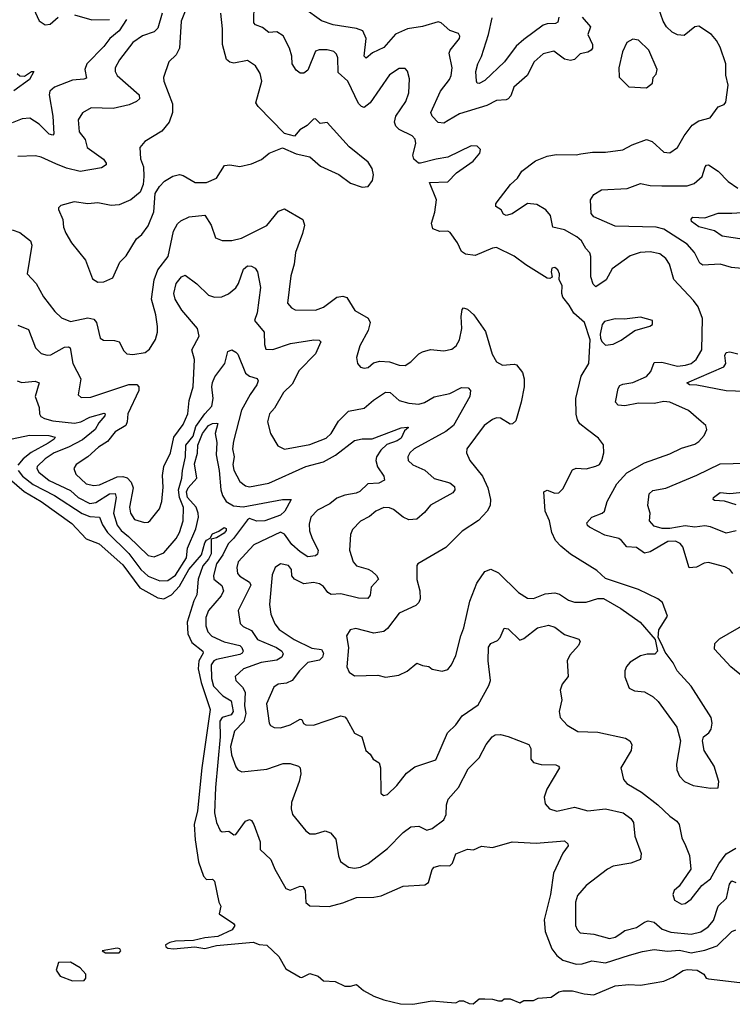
# Model space of a CAD drawing. Extents: x 2133461 to 2293071, y 753526 to 916327.
# Tile 53 of 256: x 2235254 to 2238917, y 798110 to 803172. Entities that reach past the tile are written whole.
import ezdxf

# ---------------------------------------------------------------- set-up
doc = ezdxf.new("R2010")
doc.units = 0

msp = doc.modelspace()

# ---------------------------------------------------------------- linework, layer by layer
at = {"layer": '0CON10XD'}
for points in [[(2235276.3, 803336.3), (2235355, 803165.8), (2235385, 803145.6), (2235410.6, 803149.4), (2235452, 803185)], [(2235215, 802091.4), (2235255, 802077.1), (2235310, 802035), (2235317.2, 802012.8), (2235293.3, 801865), (2235339.2, 801815), (2235377.3, 801747.3), (2235435, 801670.8), (2235469.3, 801639.3), (2235515, 801620), (2235605, 801639.2), (2235635, 801632.7), (2235649.1, 801615), (2235667.1, 801535), (2235685, 801524.8), (2235742.2, 801522.2), (2235765.3, 801515.3), (2235789.3, 801469.3), (2235805, 801454.3), (2235835, 801450.6), (2235899.1, 801460.9), (2235921.9, 801478.1), (2235951.9, 801528.1), (2235962.5, 801565), (2235962.5, 801595), (2235953.9, 801653.9), (2235931.6, 801735), (2235944.7, 801835), (2235964.4, 801885.6), (2236018, 801955), (2236045.2, 802085), (2236065, 802122.1), (2236083.1, 802136.9), (2236125, 802158.6), (2236205, 802166), (2236237.9, 802115), (2236260.2, 802050.2), (2236295, 802036.9), (2236345, 802036.5), (2236395, 802048.2), (2236525, 802113.1), (2236585, 802187.5), (2236615, 802200), (2236708.8, 802145), (2236718.8, 802115), (2236708.1, 802071.9), (2236672.2, 801975), (2236664.5, 801915), (2236647.8, 801855), (2236630.8, 801715), (2236650.9, 801690.9), (2236670.3, 801680.3), (2236775, 801678.5), (2236815, 801694.5), (2236885, 801745.3), (2236915, 801750.4), (2236935, 801742.9), (2236976, 801676), (2237045, 801636.5), (2237055.4, 801615), (2237045.3, 801574.7), (2237002.9, 801495), (2236986, 801435), (2236990, 801405), (2237005, 801386.2), (2237025, 801380.8), (2237045, 801384.2), (2237072.1, 801407.9), (2237105, 801416.5), (2237155, 801412.7), (2237205, 801395.6), (2237235, 801394.4), (2237265, 801413.3), (2237305, 801454.5), (2237325, 801464.5), (2237365, 801476.7), (2237435, 801470), (2237475, 801477.3), (2237497.5, 801495), (2237514.7, 801525.3), (2237526.8, 801585), (2237523.3, 801646.7), (2237528.8, 801681.2), (2237535, 801690), (2237555, 801683.8), (2237588.6, 801655), (2237648.4, 801568.4), (2237682.6, 801452.6), (2237705, 801413.3), (2237735, 801396.2), (2237795, 801401.4), (2237807.6, 801397.6), (2237838.7, 801358.7), (2237847.8, 801325), (2237847.3, 801285), (2237832.5, 801205), (2237805, 801110), (2237786.6, 801093.4), (2237775, 801092.5), (2237725, 801122.5), (2237705, 801124.2), (2237685, 801115.7), (2237641.9, 801085), (2237552.2, 800965), (2237551.4, 800945), (2237567.1, 800905), (2237632.7, 800825), (2237659.6, 800765), (2237673.8, 800705), (2237672.1, 800675), (2237657.7, 800645), (2237613.1, 800596.9), (2237528.3, 800541.7), (2237445, 800458), (2237301.2, 800375), (2237296, 800365), (2237295.5, 800294.5), (2237310.5, 800235), (2237312.7, 800195), (2237305.6, 800175), (2237290.4, 800159.6), (2237205, 800120.6), (2237145, 800041.4), (2237125, 800026.7), (2237075, 800018.1), (2236982.3, 800042.3), (2236953.3, 800035), (2236934, 800005), (2236944.4, 799945), (2236936, 799845), (2236947.5, 799817.5), (2236975, 799799.2), (2237095, 799801.4), (2237135, 799792.5), (2237202.3, 799802.3), (2237245, 799821.9), (2237295, 799864), (2237325, 799851.2), (2237356.4, 799846.4), (2237375, 799832.5), (2237425, 799823.3), (2237455, 799831.2), (2237474.3, 799855.7), (2237495, 799902.5), (2237521.4, 800005), (2237537.8, 800045), (2237568.3, 800181.7), (2237604.6, 800275), (2237645, 800334.3), (2237675, 800346.4), (2237715, 800328.5), (2237817.6, 800227.6), (2237865, 800198.1), (2237895, 800195.7), (2237955, 800220.5), (2238005, 800225.6), (2238029.2, 800219.2), (2238075, 800186.9), (2238105, 800176.5), (2238165, 800178.1), (2238225, 800195.7), (2238255, 800196), (2238344.1, 800144.1), (2238443.3, 800075), (2238520, 799985), (2238532.5, 799925), (2238519.3, 799910.7), (2238479.3, 799910.7), (2238445, 799901.2), (2238391.4, 799868.6), (2238372.9, 799847.1), (2238364, 799825), (2238363.9, 799793.9), (2238387.5, 799735), (2238415, 799721.2), (2238465, 799716), (2238510.3, 799690.3), (2238536.2, 799666.2), (2238631.9, 799535), (2238650.6, 799465), (2238630.6, 799345), (2238631.9, 799315), (2238645, 799282), (2238672, 799255), (2238715, 799234.4), (2238805, 799220.8), (2238845, 799222.5), (2238848, 799255), (2238824.1, 799334.1), (2238773.1, 799415), (2238762.9, 799465), (2238768.8, 799485), (2238796.7, 799505), (2238808.8, 799525), (2238813.8, 799555), (2238808, 799585), (2238705.4, 799745.4), (2238634.3, 799825), (2238612.9, 799865), (2238571.1, 799921.1), (2238555, 799960), (2238536.2, 799995), (2238540, 800035), (2238583.3, 800105), (2238558.8, 800175), (2238533.3, 800195), (2238435, 800242.5), (2238265, 800299.4), (2238219.8, 800339.8), (2238085, 800423.8), (2238035.2, 800465.2), (2238008.9, 800495), (2237990, 800535), (2237976.7, 800595), (2237955.4, 800645), (2237948, 800745), (2237965, 800752.9), (2238005, 800738.1), (2238025, 800738.6), (2238045, 800760), (2238095, 800858), (2238115, 800865.7), (2238165, 800862.5), (2238215, 800875.7), (2238234.4, 800885.6), (2238246.9, 800905), (2238256.9, 800945), (2238255.6, 800985.6), (2238229.8, 801019.8), (2238172.9, 801062.9), (2238133.4, 801093.4), (2238122, 801115), (2238114.4, 801144.4), (2238113.1, 801225), (2238140.7, 801339.3), (2238179.4, 801405), (2238185.9, 801525.9), (2238156.7, 801615), (2238102.7, 801662.7), (2238078.8, 801705), (2238045.7, 801745.7), (2238040, 801765), (2238042.5, 801805), (2238027.5, 801835), (2238028, 801865), (2238020, 801885), (2238005, 801898), (2237990, 801895), (2237986.2, 801875), (2237991.7, 801848.3), (2237978.8, 801841.2), (2237965, 801843.8), (2237855, 801911.2), (2237795, 801956.8), (2237705, 802000.9), (2237685, 801997.8), (2237595, 801959.2), (2237545, 801965.7), (2237525, 801980), (2237504.2, 802025), (2237467.1, 802077.1), (2237454.2, 802084.2), (2237413.6, 802083.6), (2237376.9, 802096.9), (2237371.1, 802125), (2237388.2, 802181.8), (2237396.7, 802245), (2237360, 802335), (2237455, 802338.6), (2237498.8, 802385), (2237585.6, 802445), (2237620, 802485), (2237623.3, 802505), (2237605, 802521.2), (2237575, 802524), (2237455.5, 802464.5), (2237394.7, 802455.3), (2237315, 802433.5), (2237304.6, 802434.6), (2237279.4, 802455), (2237274.6, 802474.6), (2237289.6, 802535), (2237286.7, 802556.7), (2237270.8, 802575), (2237205, 802607.8), (2237187.8, 802625), (2237180.5, 802645), (2237187.5, 802675), (2237238.3, 802751.7), (2237254.5, 802795), (2237257.2, 802867.2), (2237247.3, 802907.3), (2237235, 802920.8), (2237205, 802920.6), (2237155, 802888.9), (2237055, 802744.3), (2237025, 802721.1), (2237010.8, 802725), (2236995, 802741.1), (2236941.5, 802855), (2236890.6, 802900.6), (2236888.9, 802975), (2236882.5, 802995), (2236868, 803008), (2236835, 803016.7), (2236792.7, 803017.3), (2236775, 803010), (2236735, 802912.5), (2236715, 802896.2), (2236695, 802896), (2236675, 802912.5), (2236654.6, 802944.6), (2236652.1, 802985), (2236641.1, 803025), (2236608.5, 803088.5), (2236575, 803110), (2236535, 803105.8), (2236501.3, 803131.3), (2236465.5, 803145.5), (2236458.1, 803155), (2236459.3, 803255)], [(2238920, 800325), (2238903.8, 800345), (2238879.1, 800359.1), (2238795, 800381.4), (2238772.3, 800377.7), (2238732.6, 800357.4), (2238695, 800354.3), (2238661.9, 800461.9), (2238648.4, 800478.4), (2238625, 800490.5), (2238585, 800489.3), (2238495, 800436), (2238465, 800428.6), (2238425, 800457.9), (2238375, 800461.1), (2238348.2, 800495), (2238333.9, 800503.9), (2238262.3, 800522.3), (2238182.8, 800562.8), (2238172.2, 800572.2), (2238170, 800585), (2238194.3, 800615), (2238248.8, 800635), (2238260.8, 800645), (2238273.1, 800695), (2238323.4, 800785), (2238375, 800841.5), (2238466.4, 800893.6), (2238595, 800939.1), (2238655, 800969.4), (2238725, 800988.9), (2238745, 801002.9), (2238772.5, 801035), (2238786, 801065), (2238781.2, 801085), (2238756.5, 801106.5), (2238692, 801162), (2238595.3, 801205.3), (2238565, 801208.5), (2238515, 801198), (2238435, 801200.8), (2238365, 801186.1), (2238330.9, 801190.9), (2238315.7, 801205), (2238329.5, 801275), (2238339.4, 801290.6), (2238355, 801298.8), (2238405, 801306.9), (2238475, 801337.5), (2238497.6, 801362.4), (2238515, 801410), (2238555, 801411.9), (2238635, 801390.3), (2238676.2, 801395), (2238705, 801404.6), (2238730.5, 801425), (2238760.4, 801475), (2238763.1, 801635), (2238741.9, 801695), (2238718.2, 801728.2), (2238616, 801836), (2238594.4, 801915), (2238575, 801944.2), (2238545, 801968.9), (2238495, 801978.5), (2238442.5, 801975), (2238392.6, 801957.4), (2238298.7, 801891.3), (2238268.5, 801835), (2238215, 801798.6), (2238201.3, 801811.3), (2238190.1, 801850.1), (2238190.4, 801955), (2238184, 801974), (2238164.5, 801995), (2238141.5, 802035), (2238118.1, 802055), (2238055, 802092.1), (2237994.6, 802104.6), (2237982.5, 802165), (2237958.5, 802195), (2237911.6, 802221.6), (2237865, 802226.9), (2237785, 802173.3), (2237755, 802164.5), (2237741.7, 802171.7), (2237728.8, 802195), (2237702, 802212), (2237701.4, 802225), (2237708.6, 802235), (2237777.5, 802325), (2237812.6, 802357.4), (2237835, 802392.9), (2237904.6, 802445.4), (2237965, 802469.4), (2238011.1, 802478.9), (2238115, 802476.9), (2238137.5, 802482.5), (2238199.1, 802490.9), (2238265, 802490), (2238355, 802503.5), (2238401.5, 802528.5), (2238475, 802555.5), (2238505, 802545.6), (2238565, 802490.8), (2238595, 802487.1), (2238636, 802514), (2238669.1, 802575), (2238711.1, 802628.9), (2238745, 802651.5), (2238803.6, 802666.4), (2238845, 802723.8), (2238874.2, 802735.8), (2238883, 802747), (2238896.4, 802835), (2238883.7, 802886.3), (2238883.3, 802945), (2238855, 803031.2), (2238835.6, 803065), (2238809.4, 803095), (2238745, 803138.6), (2238724.6, 803135.4), (2238668.9, 803091.1), (2238635, 803094.7), (2238607.1, 803107.1), (2238578.8, 803135), (2238560.8, 803165), (2238526.2, 803266.2)], [(2235987.1, 803205), (2235965, 803128.1), (2235945, 803109.6), (2235885, 803089.3), (2235835.2, 803054.8), (2235766.4, 802965), (2235744.4, 802925), (2235744.4, 802905), (2235755.6, 802885), (2235868.2, 802785), (2235870, 802765), (2235855, 802750.8), (2235816.2, 802733.8), (2235735, 802714.6), (2235621.7, 802718.3), (2235576.8, 802693.2), (2235555, 802657.5), (2235560.5, 802595), (2235590, 802555), (2235600.9, 802515), (2235684.5, 802455), (2235698.9, 802435), (2235698.6, 802425), (2235675, 802409.6), (2235565, 802390.6), (2235495, 802408.4), (2235439.8, 802430.2), (2235365, 802464.5), (2235335, 802471.1), (2235245, 802468.5)], [(2236107.8, 803225), (2236083.7, 803163.7), (2236075.5, 803025), (2236058.7, 802991.3), (2236020, 802955), (2235992.5, 802875), (2235994.4, 802855), (2236039.3, 802739.3), (2236039.6, 802695), (2236022.1, 802645), (2235985, 802598.6), (2235898, 802545), (2235871.2, 802515), (2235875.7, 802455.7), (2235890, 802415), (2235892, 802365), (2235888.8, 802325), (2235874.2, 802285.8), (2235825, 802246), (2235765, 802220), (2235725, 802215.8), (2235655, 802229.5), (2235604.5, 802224.5), (2235534.5, 802235.5), (2235465, 802215.8), (2235453.8, 802205), (2235453.6, 802196.4), (2235475.8, 802145), (2235479.2, 802105), (2235490.8, 802075), (2235520, 802025), (2235591.9, 801935), (2235629.1, 801839.1), (2235655, 801822), (2235686.4, 801823.6), (2235732.5, 801845), (2235768, 801925), (2235801.4, 801958.6), (2235854, 802045), (2235881.7, 802068.3), (2235915, 802112), (2235944.1, 802184.1), (2235951.2, 802278.8), (2235972, 802315), (2235999.1, 802340.9), (2236041.9, 802368.1), (2236075, 802375.5), (2236095, 802371.5), (2236156, 802335), (2236215, 802334.3), (2236265, 802356.4), (2236307.5, 802422.5), (2236335, 802425.6), (2236385, 802417.5), (2236445, 802430), (2236496.4, 802453.6), (2236536.7, 802485), (2236605, 802513.8), (2236675, 802482), (2236745, 802466.2), (2236799.5, 802419.5), (2236895, 802375.5), (2236955, 802331.9), (2237015, 802310.8), (2237046.1, 802313.9), (2237068, 802345), (2237072.9, 802375), (2237065, 802406.7), (2237045, 802438.8), (2236948.2, 802518.2), (2236835, 802643.3), (2236798.3, 802638.3), (2236775, 802662.5), (2236765, 802660), (2236732.5, 802627.5), (2236693.3, 802605), (2236667, 802573), (2236615, 802586.2), (2236479.4, 802725), (2236467.8, 802745), (2236498.5, 802855), (2236490, 802895), (2236465.8, 802935), (2236425, 802961.4), (2236355, 802947.5), (2236335, 802953.1), (2236317.3, 802967.3), (2236296.9, 803045), (2236297.3, 803125), (2236287.5, 803205)], [(2238145.7, 803185), (2238188.1, 803135), (2238174.7, 803095), (2238198, 803045), (2238198.5, 803025), (2238191.5, 803015), (2238175, 803004.7), (2238135, 802996.2), (2238105, 802966.9), (2238085, 802962.6), (2238055, 802968.6), (2237999.5, 803009.5), (2237945, 802995.4), (2237898.9, 802955), (2237861.8, 802885), (2237794.3, 802825.7), (2237779.1, 802780.9), (2237765, 802764.3), (2237755, 802758.9), (2237705, 802756.9), (2237655, 802730.3), (2237515, 802688.6), (2237455.9, 802654.1), (2237435, 802640), (2237405, 802642.5), (2237374.5, 802675), (2237367.5, 802695), (2237416.3, 802803.7), (2237463.5, 802865), (2237471.8, 802885), (2237476.2, 802925), (2237461.1, 802998.9), (2237466.9, 803015), (2237514, 803075), (2237517, 803087), (2237510.3, 803100.3), (2237465.6, 803115.6), (2237420, 803155), (2237405, 803160.8), (2237325, 803136.8), (2237246.7, 803125), (2237185, 803096.9), (2237125, 803029.4), (2237068.2, 803001.8), (2237035, 802974), (2237024.6, 802985), (2237034.2, 803075), (2237017.8, 803115), (2236985.9, 803125.9), (2236865.3, 803145.3), (2236805.3, 803165.3), (2236715, 803231.2)], [(2235803.3, 803173.3), (2235765.3, 803115), (2235718.2, 803075), (2235686.7, 803033.3), (2235598.5, 802945), (2235589.2, 802915), (2235598.3, 802871.7), (2235584.5, 802865.5), (2235525, 802860.8), (2235432.9, 802825), (2235409.1, 802805), (2235406.2, 802785), (2235424.3, 802675.7), (2235429.5, 802585), (2235425, 802577.5), (2235405, 802583.8), (2235355, 802635.4), (2235306.2, 802665), (2235267.7, 802662.3), (2235215, 802640.8)], [(2235536.4, 803196.4), (2235625, 803170.6), (2235715, 803173.5)], [(2238025.3, 803184.7), (2238020.7, 803159.3), (2238008.1, 803151.9), (2237965, 803150.5), (2237945, 803142.9), (2237845, 803070.3), (2237805.5, 803035), (2237746.5, 802955), (2237645, 802859.5), (2237615, 802843.1), (2237605.8, 802845.8), (2237601.4, 802855), (2237599.1, 802905), (2237608.5, 802945), (2237627.7, 802982.3), (2237664.5, 803095), (2237682, 803182)], [(2238475, 802821.4), (2238506.7, 802845), (2238510, 802875), (2238525, 802892.5), (2238531.2, 802915), (2238488.6, 803015), (2238435, 803067.1), (2238405, 803072), (2238375.5, 803054.5), (2238352.8, 803007.2), (2238334.2, 802925), (2238335.9, 802875.9), (2238385, 802826.7), (2238475, 802821.4)], [(2235240.8, 802895), (2235255, 802883.3), (2235278.5, 802881.5), (2235315, 802905.8), (2235326.2, 802906.2), (2235304.4, 802865), (2235224.8, 802805.2)], [(2238965, 801892.2), (2238912.7, 801897.3), (2238854.6, 801914.6), (2238765, 801910.4), (2238750, 801920), (2238722.5, 801975), (2238685, 802018), (2238565, 802094.8), (2238524.8, 802105.2), (2238315, 802110), (2238205, 802158), (2238192, 802175), (2238188.6, 802245), (2238205, 802273.8), (2238245, 802297.5), (2238376.8, 802303.2), (2238445, 802330.4), (2238495, 802320), (2238555, 802317.5), (2238685, 802318.4), (2238721.1, 802328.9), (2238762.5, 802365), (2238778.1, 802415), (2238785, 802424.2), (2238795, 802425.6), (2238845, 802392.9), (2238895, 802339.1), (2238945, 802305.5)], [(2239035, 802033.1), (2238865, 802059.2), (2238825, 802086.5), (2238745, 802106.5), (2238706.4, 802135), (2238705, 802146.2), (2238713.5, 802156.5), (2238775, 802153.6), (2238845, 802177.5), (2238915, 802177.5), (2239045, 802185.2)], [(2235245, 801600.5), (2235299.9, 801579.9), (2235334.7, 801484.7), (2235365, 801455.6), (2235395, 801447.3), (2235415, 801448.9), (2235485, 801487.4), (2235505, 801490), (2235514.3, 801485), (2235526.9, 801405), (2235568.1, 801325), (2235555, 801243.3), (2235569.7, 801229.7), (2235619.5, 801230.5), (2235815, 801296), (2235855.9, 801295.9), (2235866.1, 801285), (2235866.6, 801265), (2235810, 801145), (2235806.8, 801105), (2235798.9, 801085), (2235745, 801052.9), (2235705.9, 801004.1), (2235658.9, 800975), (2235604.8, 800925.2), (2235544, 800885), (2235532.9, 800865), (2235543.3, 800835), (2235595, 800786.4), (2235635, 800777.2), (2235665, 800781.1), (2235755, 800822.2), (2235785, 800824), (2235805.7, 800815.7), (2235826.9, 800795), (2235836.8, 800765), (2235819.3, 800665), (2235823.2, 800635), (2235845, 800602.9), (2235895, 800586.7), (2235915, 800589.4), (2235925, 800597.1), (2235972.2, 800657.8), (2235985.4, 800695), (2235991.4, 800768.6), (2235987.9, 800827.9), (2235995.3, 800875), (2236030, 800945), (2236046.2, 801025), (2236095, 801091.2), (2236118.3, 801145), (2236125.3, 801214.7), (2236145.8, 801285), (2236152.1, 801425), (2236139.1, 801475), (2236176.8, 801545), (2236168.2, 801585), (2236087.8, 801677.8), (2236053.1, 801735), (2236046.5, 801765), (2236058.1, 801815), (2236085, 801849.2), (2236105, 801858), (2236165, 801814.4), (2236225, 801756.2), (2236255, 801745.3), (2236293, 801747), (2236327, 801763), (2236365, 801793.3), (2236379.2, 801815), (2236405, 801890), (2236425, 801906), (2236445, 801904.2), (2236465, 801894), (2236476, 801876), (2236491.1, 801795), (2236474.4, 801665), (2236461.1, 801625), (2236511.2, 801565), (2236512.4, 801502.4), (2236518.6, 801478.6), (2236555.5, 801475.5), (2236646.3, 801506.3), (2236765.4, 801525.4), (2236793.9, 801523.9), (2236801.2, 801515), (2236775, 801454.2), (2236691.3, 801368.7), (2236655, 801297.3), (2236610.5, 801255), (2236564.5, 801175.5), (2236538.1, 801145), (2236528.5, 801105), (2236543.8, 801043.8), (2236580.8, 800980.8), (2236615, 800964.6), (2236745, 800987.1), (2236830.1, 801019.9), (2236854.4, 801045), (2236892.2, 801107.8), (2236945, 801160), (2237025.3, 801174.7), (2237072.2, 801215), (2237135, 801256.2), (2237157.5, 801255), (2237205, 801214.6), (2237255, 801200.4), (2237305, 801195.4), (2237335, 801203.2), (2237385, 801232.2), (2237465, 801250.4), (2237525, 801280.9), (2237558.7, 801278.7), (2237572, 801265), (2237567.3, 801235), (2237483.2, 801085), (2237444.6, 801055), (2237282.2, 800965), (2237259.1, 800945), (2237248.5, 800925), (2237251.1, 800905), (2237275, 800883.5), (2237336.4, 800856.4), (2237385, 800813.8), (2237465, 800791.1), (2237488.8, 800771.2), (2237490, 800755), (2237480.3, 800739.7), (2237365, 800675.5), (2237335, 800638.1), (2237295, 800604), (2237255, 800600.9), (2237224.3, 800614.3), (2237175, 800653.6), (2237155, 800662.5), (2237126.4, 800663.6), (2237085, 800645.5), (2237051.7, 800618.3), (2237006.4, 800593.6), (2236965, 800551.2), (2236954, 800525), (2236948.9, 800445), (2236968.5, 800385), (2236985, 800364.6), (2237045, 800347.5), (2237063.8, 800336.2), (2237087.3, 800315), (2237098.5, 800295), (2237060.4, 800255), (2237055, 800213.3), (2237043.8, 800196.2), (2236995, 800197.7), (2236905, 800219.7), (2236855, 800217.6), (2236837.4, 800227.4), (2236815, 800257.1), (2236795, 800272), (2236765, 800278.2), (2236715, 800270.9), (2236666.1, 800296.1), (2236653.5, 800313.5), (2236651.8, 800345), (2236635, 800366.2), (2236595, 800374.4), (2236568.1, 800355)], [(2238265, 801498.8), (2238305, 801504), (2238345.8, 801524.2), (2238415.8, 801574.2), (2238493.6, 801596.4), (2238507.5, 801605), (2238507.5, 801625), (2238445, 801642), (2238362.3, 801632.3), (2238315, 801634.3), (2238260.3, 801619.7), (2238248, 801605), (2238238, 801555), (2238240, 801535), (2238247.1, 801517.1), (2238265, 801498.8)], [(2235240.6, 801315), (2235265, 801306), (2235333.6, 801313.6), (2235354.2, 801305), (2235333.3, 801235), (2235355, 801177.5), (2235355.6, 801145), (2235362.4, 801132.4), (2235381.3, 801121.3), (2235425, 801109.7), (2235535, 801098), (2235568.5, 801105), (2235615, 801128.3), (2235688.5, 801148.5), (2235694, 801145), (2235692.2, 801135), (2235661.4, 801098.6), (2235642.9, 801065), (2235577.3, 801012.7), (2235505, 800973.8), (2235432, 800945), (2235384.7, 800915), (2235343.3, 800875), (2235342.3, 800865), (2235353.1, 800845), (2235405, 800803.3), (2235515, 800751.6), (2235555.1, 800715.1), (2235614.6, 800684.6), (2235645, 800689.7), (2235715, 800733.7), (2235745.6, 800735.6), (2235750, 800715), (2235736.1, 800635), (2235755, 800572.5), (2235775.1, 800545.1), (2235814.2, 800515), (2235915, 800417.6), (2235945, 800410.9), (2235995, 800431.1), (2236058.9, 800505), (2236075.8, 800535), (2236093.9, 800596.1), (2236096.1, 800663.9), (2236076, 800716), (2236071.2, 800755), (2236087.7, 800815), (2236090.2, 800855), (2236106.2, 800925), (2236108.4, 800985), (2236145, 801031.4), (2236159.4, 801080.6), (2236205, 801145.9), (2236242.2, 801185), (2236248.3, 801225), (2236241.6, 801285), (2236245, 801306.2), (2236256.5, 801335), (2236308.9, 801405), (2236324.3, 801465.7), (2236345, 801474), (2236365, 801462.5), (2236375, 801452), (2236415, 801354.4), (2236435, 801339.6), (2236475, 801327.1), (2236479.4, 801315), (2236472.9, 801295), (2236438.1, 801245), (2236394.7, 801165), (2236352.4, 801005), (2236348, 800965), (2236357.2, 800925), (2236349.1, 800885), (2236355, 800856), (2236385, 800798.1), (2236415, 800775.5), (2236435, 800771.1), (2236535, 800789.2), (2236725, 800874.7), (2236815, 800898.9), (2236876.8, 800933.2), (2236975, 801008.2), (2237015, 801016.9), (2237065, 801017.8), (2237215, 801073.5), (2237247.5, 801077.5), (2237252.5, 801075), (2237231.8, 801058.2), (2237215, 801020.8), (2237195, 801007.4), (2237142, 800988), (2237110.7, 800959.3), (2237088.9, 800925), (2237085.3, 800905), (2237092.6, 800872.6), (2237125.6, 800825), (2237129.4, 800805), (2237100.6, 800789.4), (2237044, 800785), (2237002.9, 800747.1), (2236982.9, 800737.1), (2236925, 800728), (2236885, 800712.8), (2236847.9, 800682.1), (2236785, 800650.3), (2236750.4, 800615), (2236742.2, 800577.8), (2236744.4, 800544.4), (2236756.7, 800505), (2236787.6, 800445), (2236785.3, 800424.7), (2236775, 800415.5), (2236735, 800410.9), (2236695, 800436.1), (2236653.3, 800473.3), (2236615, 800526.7), (2236595, 800537.5), (2236457.8, 800472.2), (2236377.1, 800385), (2236370.4, 800355), (2236373.8, 800325), (2236385, 800311.1), (2236435, 800280), (2236441.6, 800265), (2236377.1, 800135), (2236386.9, 800066.9), (2236402, 800052), (2236445, 800031.6), (2236476.2, 799985), (2236574.6, 799945), (2236601.2, 799925), (2236608, 799912), (2236601.2, 799895), (2236575, 799878.6), (2236495, 799867.7), (2236405, 799835.3), (2236360.8, 799795), (2236364.3, 799775), (2236399.9, 799739.9), (2236413.3, 799715), (2236410, 799645), (2236416.1, 799605), (2236405.7, 799564.3), (2236358.4, 799515), (2236338.4, 799435), (2236343.1, 799393.1), (2236365, 799330), (2236375.5, 799315.5), (2236395.6, 799305.6), (2236525, 799319.2), (2236608.6, 799348.6), (2236645, 799347.5), (2236686.7, 799335), (2236696.2, 799325), (2236700, 799295), (2236691.4, 799255), (2236651.9, 799148.1), (2236649.2, 799115), (2236656.4, 799086.4), (2236725, 799002), (2236745, 798985.8), (2236775, 798985.8), (2236825, 799001.4), (2236851.5, 798991.5), (2236878.3, 798958.3), (2236892.7, 798872.7), (2236903.1, 798845), (2236943.8, 798815), (2236975, 798810.5), (2237006.7, 798815), (2237045, 798833.1), (2237145, 798911.4), (2237225, 798993.1), (2237265, 799022.9), (2237305, 799025.7), (2237346, 799006), (2237375, 799013.1), (2237435, 799059.2), (2237445.4, 799085), (2237447.1, 799135), (2237455.6, 799165), (2237509.4, 799225), (2237559.6, 799320.4), (2237615, 799377.1), (2237651.1, 799445), (2237682.2, 799485), (2237698.8, 799495), (2237725, 799496.7), (2237765, 799487.6), (2237870.4, 799445), (2237880.9, 799425), (2237880.9, 799370.9), (2237895, 799352.5), (2237935, 799342.5), (2238009.5, 799340.5)], [(2239030.6, 801259.4), (2238885, 801264.2), (2238735, 801293.5), (2238696.2, 801295), (2238683.8, 801305), (2238873.1, 801386.9), (2238883.1, 801405), (2238877.9, 801445), (2238885, 801460.6), (2238905, 801464.6), (2238945, 801453.8)], [(2235246.5, 800855), (2235268.9, 800825), (2235323, 800783), (2235433.4, 800725), (2235575, 800632.8), (2235615, 800617.9), (2235664.1, 800614.1), (2235679.8, 800575), (2235705.9, 800535), (2235815, 800426.8), (2235876.7, 800345), (2235915, 800311.3), (2235975, 800287.4), (2236015, 800289), (2236055, 800315.9), (2236110.8, 800405), (2236116.2, 800455), (2236159.2, 800555), (2236173.1, 800615), (2236171.7, 800635), (2236160.4, 800665), (2236116.9, 800715), (2236112.2, 800745), (2236120.6, 800765), (2236165.2, 800815), (2236152, 800888), (2236167.5, 800942.5), (2236170.4, 800985), (2236193.7, 801045), (2236225, 801085.2), (2236245, 801096.1), (2236265, 801098.2), (2236272, 801095), (2236258.9, 801045), (2236267.4, 800997.4), (2236264.7, 800935), (2236279.2, 800855), (2236288.1, 800755), (2236296.7, 800725), (2236315, 800695.4), (2236352.5, 800672.5), (2236402.1, 800667.9), (2236605.6, 800705.6), (2236650, 800705), (2236616.8, 800645), (2236595.2, 800624.8), (2236513.3, 800595), (2236473.1, 800593.1), (2236435, 800606.9), (2236425, 800600.6), (2236353.8, 800505), (2236325, 800477), (2236298.7, 800421.3), (2236264.9, 800375.1), (2236249.5, 800315), (2236251.8, 800295), (2236293.4, 800263.4), (2236301.6, 800235), (2236289.6, 800210.4), (2236224.4, 800135), (2236211.6, 800098.4), (2236210.7, 800055), (2236220.8, 800025), (2236241.8, 800001.8), (2236305, 799973.5), (2236385, 799954.1), (2236395.3, 799945), (2236402.7, 799925), (2236397.9, 799915), (2236385, 799909.1), (2236265, 799882.3), (2236251.8, 799875), (2236238.9, 799855), (2236240.5, 799785), (2236250, 799745), (2236298.8, 799695), (2236340.5, 799670.5), (2236351.2, 799615), (2236341.5, 799598.5), (2236295.4, 799584.6), (2236282.8, 799565), (2236284.4, 799484.4), (2236260.7, 799225), (2236255.3, 799095), (2236265, 799043.8), (2236283.8, 799003.8), (2236295, 798997.1), (2236329.4, 798999.4), (2236355, 798980.8), (2236365, 798982.9), (2236415, 799051.5), (2236435, 799060.6), (2236445, 799055.6), (2236458, 799035), (2236489.6, 798945), (2236490, 798905), (2236544.5, 798854.5), (2236565.6, 798805), (2236622.5, 798705), (2236645, 798697.5), (2236695, 798717.3), (2236708.8, 798715), (2236720.6, 798695), (2236725, 798633.3), (2236745, 798615.8), (2236845, 798612.5), (2236915, 798631.2), (2236985, 798659.1), (2237075, 798661.5), (2237111.5, 798668.5), (2237225, 798716.9), (2237335.8, 798724.2), (2237355, 798736.7), (2237375, 798803.3), (2237385, 798814.2), (2237415, 798824.2), (2237465, 798821.2), (2237479.2, 798835), (2237496.2, 798883.8), (2237555, 798907.5), (2237586.4, 798903.6), (2237627, 798923), (2237685, 798916.7), (2237785, 798945.7), (2237908.6, 798938.6), (2238055, 798950.6), (2238072, 798935), (2238074, 798925), (2238045, 798886.7), (2237997.1, 798785), (2237982, 798675), (2237950, 798545), (2237954.6, 798485), (2237989.6, 798395), (2238015, 798360.5), (2238045, 798336.2), (2238115, 798317.1), (2238145, 798318.2), (2238195, 798333.2), (2238265, 798323.7), (2238388.1, 798361.9), (2238455, 798382.3), (2238515, 798392.3), (2238583.9, 798383.9), (2238645, 798387.5), (2238705, 798373.8), (2238775, 798388), (2238838.6, 798411.4), (2238915, 798484.4), (2238935, 798493.1)], [(2235215, 801016.5), (2235305, 801036), (2235404.7, 801034.7), (2235436.2, 801025), (2235430.6, 801015), (2235400.8, 800995), (2235312.8, 800947.2), (2235272.4, 800915), (2235245, 800881.9)], [(2238936.5, 800543.5), (2238885, 800531.8), (2238805.3, 800565.3), (2238775, 800570.4), (2238725, 800563.5), (2238675, 800569.1), (2238595, 800555.3), (2238556.9, 800556.9), (2238515, 800567.3), (2238490.5, 800595), (2238494.3, 800635), (2238483.5, 800675), (2238490, 800735), (2238508.2, 800751.8), (2238575, 800763.6), (2238735, 800830.7), (2238855, 800889.2), (2239055, 800892.8)], [(2235200.9, 800810.9), (2235276.7, 800746.7), (2235365, 800695.2), (2235521.7, 800581.7), (2235595, 800502.3), (2235662.2, 800477.8)], [(2238937.4, 800677.4), (2238876, 800696), (2238825, 800700.6), (2238819.2, 800705), (2238820.6, 800715), (2238855, 800741.8), (2238905, 800735.5), (2238986.3, 800743.7)], [(2235662.2, 800477.8), (2235785, 800368.8), (2235871.2, 800251.2), (2235965, 800199.6), (2235995, 800194.4), (2236035, 800214.4), (2236075, 800259.7), (2236122.8, 800345), (2236188.5, 800421.5), (2236205, 800482.5), (2236215, 800496.8), (2236233.7, 800506.3), (2236245, 800528.2), (2236278.3, 800541.7), (2236305, 800561.8), (2236315, 800556.7), (2236314.6, 800545), (2236305, 800532.3), (2236265, 800508.8), (2236238, 800502), (2236238.9, 800425), (2236225, 800398), (2236195.1, 800364.9), (2236171.5, 800295), (2236165.2, 800215), (2236149.7, 800185), (2236115.2, 800075), (2236119.1, 800015), (2236139.5, 799969.5), (2236195.5, 799925), (2236197.3, 799915), (2236174.3, 799875.7), (2236172.3, 799835), (2236186.1, 799765), (2236232.6, 799625), (2236190.7, 799325), (2236168.4, 799105), (2236150.5, 799035), (2236155.4, 798955), (2236173.2, 798843.2), (2236199.3, 798769.3), (2236215, 798750.8), (2236245, 798754), (2236255, 798742.5), (2236277.5, 798635), (2236288.5, 798615), (2236279.4, 798575), (2236352.9, 798525), (2236360, 798515), (2236346.5, 798493.5), (2236272.2, 798457.8), (2236205, 798451.5), (2236148, 798438), (2236055, 798435.3), (2236025, 798428), (2236004.1, 798415), (2236004.7, 798405), (2236015, 798399.2), (2236045, 798394.8), (2236154.8, 798404.8), (2236205, 798397.3), (2236265, 798411.9), (2236455, 798430), (2236485, 798416.7), (2236525, 798413.3), (2236586.2, 798355), (2236622.3, 798292.3), (2236695, 798250), (2236705, 798247.5), (2236745, 798268), (2236787.5, 798255), (2236815, 798230), (2236875, 798227.5), (2236925, 798203.3), (2236955, 798202.5), (2236985, 798212.5), (2237021.7, 798181.7), (2237075, 798152.5), (2237125, 798133.3), (2237211.7, 798111.7), (2237275, 798110), (2237375, 798127.5), (2237450.7, 798120.7), (2237495, 798117.5), (2237515, 798127.5), (2237535, 798127.5), (2237565, 798113.3), (2237585, 798112.5), (2237615, 798137.5), (2237645, 798138.8), (2237685, 798136.7), (2237715, 798127.5), (2237731.7, 798128.3), (2237745, 798137.5), (2237775, 798137.5), (2237825, 798117.5), (2237845, 798130), (2237895, 798130), (2237918.3, 798141.7), (2237985, 798146.2), (2238025.8, 798174.2), (2238045, 798180), (2238095, 798180), (2238155, 798164.3), (2238205, 798159.2), (2238315, 798205.6), (2238385, 798211.5), (2238445, 798207.8), (2238565, 798229.4), (2238611.2, 798248.8), (2238665, 798284.4), (2238685, 798288.8), (2238736.2, 798285), (2238770, 798265), (2238782.5, 798245), (2238795, 798240.8), (2238955, 798222.5)], [(2236568.1, 800355), (2236552.4, 800317.6), (2236537.3, 800165), (2236544.6, 800115), (2236565.9, 800065.9), (2236587.6, 800037.6), (2236665.5, 799985), (2236755, 799940.9), (2236805, 799934.6), (2236815.7, 799915), (2236809.8, 799895), (2236795, 799879.2), (2236735, 799867.1), (2236692.2, 799825), (2236655, 799774.3), (2236625, 799760.6), (2236583.3, 799755), (2236560.2, 799739.8), (2236522.9, 799655), (2236535.7, 799555.7), (2236543.3, 799543.3), (2236562.2, 799532.2), (2236595, 799531.1), (2236643.9, 799546.1), (2236695, 799575.6), (2236705, 799573.3), (2236713.1, 799553.1), (2236725, 799546), (2236765, 799545.5), (2236905, 799593.6), (2236925, 799587.3), (2236936.4, 799576.4), (2236974.6, 799504.6), (2237012, 799485), (2237033.3, 799415), (2237055.8, 799395.8), (2237070.5, 799370.5), (2237101.2, 799351.2), (2237109.2, 799325), (2237110, 799195), (2237123.9, 799183.9), (2237145, 799188.8), (2237192, 799235), (2237242.4, 799297.6), (2237285, 799331.2), (2237392.6, 799367.4), (2237453.1, 799505), (2237495, 799547.1), (2237527.8, 799592.2), (2237610, 799650), (2237665, 799749.2), (2237673.3, 799775), (2237661.2, 799875), (2237663.4, 799946.6), (2237676, 799964), (2237709.2, 799980.8), (2237723.5, 799995), (2237745, 800043.3), (2237765, 800040.8), (2237825, 799982.5), (2237845, 799990.6), (2237915, 800045.9), (2237971.4, 800058.6), (2238005, 800048.9), (2238055, 800011.5), (2238127.2, 799987.2), (2238134.2, 799975), (2238125.6, 799955), (2238081.9, 799905), (2238068.1, 799875), (2238073.5, 799795), (2238042.2, 799755), (2238031.5, 799725), (2238040.9, 799675), (2238027.1, 799615), (2238032.5, 799585), (2238068, 799545), (2238122.8, 799512.8), (2238225, 799508.2), (2238367.8, 799477.8), (2238390, 799465), (2238400, 799445), (2238397.5, 799415), (2238344.2, 799325), (2238357.1, 799265), (2238375, 799244.4), (2238450.9, 799200.9), (2238534.7, 799134.7), (2238595, 799077.1), (2238632.2, 799052.2), (2238642.9, 799035), (2238658.1, 798965), (2238676.9, 798926.9), (2238696.9, 798875), (2238703.1, 798805), (2238643.1, 798716.9), (2238617.5, 798695), (2238611.2, 798675), (2238620, 798645), (2238655, 798624.2), (2238675, 798628.8), (2238705, 798650), (2238760, 798720), (2238805, 798754.3), (2238847.7, 798832.3), (2238886.1, 798883.9), (2238935, 798913.2)], [(2238975, 799792.5), (2238910, 799845), (2238825.6, 799935), (2238826.9, 799965), (2238850.7, 799989.3), (2238996.9, 800073.1)], [(2238009.5, 799340.5), (2238023.3, 799335), (2238028, 799325), (2237963.3, 799216.7), (2237950.6, 799175), (2237955, 799140), (2237978, 799115), (2238015, 799102.9), (2238105, 799123.2), (2238174.7, 799104.7), (2238265, 799114.1), (2238355.8, 799095), (2238395, 799065.5), (2238408.9, 799045), (2238415.5, 798975), (2238448.9, 798885), (2238445.8, 798855), (2238395, 798836.2), (2238305, 798820), (2238275.4, 798804.6), (2238165, 798720), (2238121.3, 798668.7), (2238110.9, 798635), (2238110.8, 798515), (2238118.9, 798495), (2238135, 798478.1), (2238205, 798470.9), (2238285, 798448.2), (2238315, 798454.7), (2238339.4, 798470.6), (2238365, 798490), (2238425, 798504.6), (2238465, 798532.7), (2238485, 798538.8), (2238515, 798532.7), (2238556.8, 798496.8), (2238600.6, 798480.6), (2238705, 798470.5), (2238755, 798482.4), (2238792.1, 798507.9), (2238819.5, 798540.5), (2238843.9, 798615), (2238886.2, 798655), (2238902.8, 798727.2), (2238915, 798745.5), (2238935, 798736.8)], [(2235765, 798374.2), (2235773.3, 798385), (2235768.1, 798395), (2235755, 798398.9), (2235677.5, 798385), (2235694.7, 798374.7), (2235765, 798374.2)], [(2235525, 798231.5), (2235585, 798232.5), (2235594.2, 798245), (2235593.3, 798265), (2235565, 798297.9), (2235515, 798326.6), (2235454.3, 798325), (2235441.1, 798285), (2235462.9, 798255), (2235525, 798231.5)]]:
    msp.add_lwpolyline(points, dxfattribs=at)

doc.saveas('drawing.dxf')
